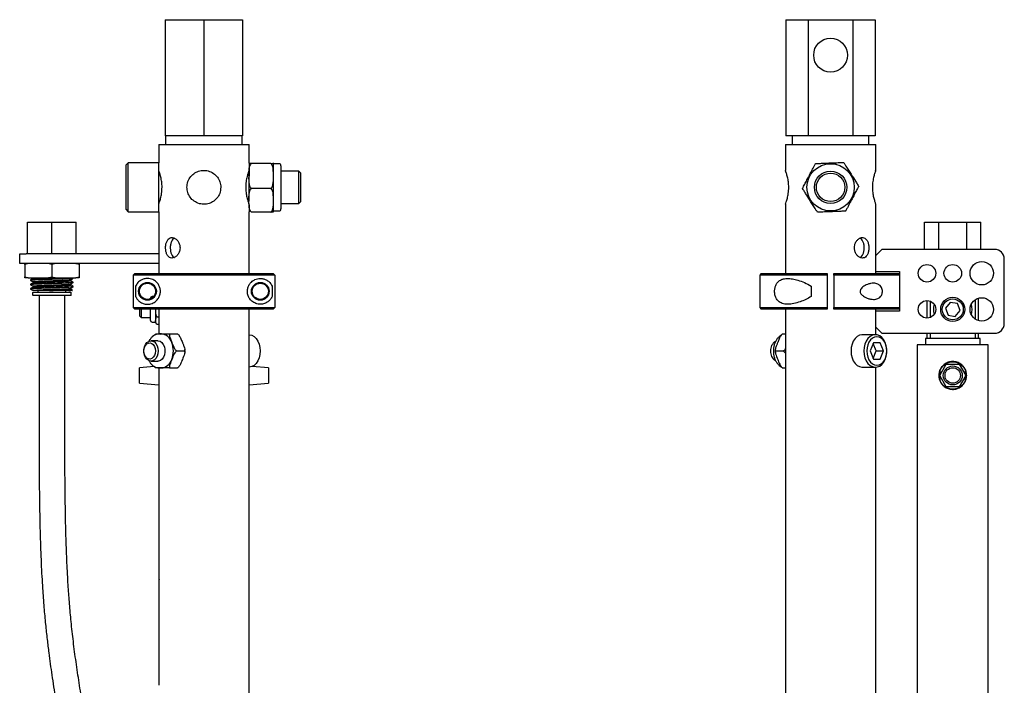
# Model space of a CAD drawing. Header units: inches. Extents: x 22.8 to 73.1, y 0.8 to 94.
# Tile 16 of 24: x 51.6 to 70.7, y 40.2 to 53.1. Entities that reach past the tile are written whole.
import ezdxf

# ---------------------------------------------------------------- set-up
doc = ezdxf.new("R2010")
doc.units = ezdxf.units.IN
doc.header["$MEASUREMENT"] = 0

msp = doc.modelspace()

# ---------------------------------------------------------------- linework, layer by layer
at = {"color": 7, "linetype": 'Continuous', "lineweight": 25}
for p, q in [((54.428, 53.088), (54.428, 50.838)), ((54.428, 53.088), (55.178, 53.088)), ((55.178, 53.088), (55.928, 53.088)), ((55.178, 53.088), (55.178, 50.838)), ((55.928, 53.088), (55.928, 50.838)), ((66.465, 53.088), (66.465, 50.838)), ((66.465, 53.088), (66.898, 53.088)), ((66.898, 53.088), (66.898, 50.838)), ((66.898, 53.088), (67.764, 53.088)), ((67.764, 53.088), (68.197, 53.088)), ((67.764, 53.088), (67.764, 50.838)), ((68.197, 53.088), (68.197, 50.838)), ((55.178, 50.838), (54.428, 50.838)), ((54.436, 50.838), (54.436, 50.666)), ((55.928, 50.838), (55.178, 50.838)), ((55.921, 50.666), (55.921, 50.838)), ((66.898, 50.838), (66.465, 50.838)), ((66.588, 50.838), (66.588, 50.666)), ((67.764, 50.838), (66.898, 50.838)), ((68.197, 50.838), (67.764, 50.838)), ((68.073, 50.666), (68.073, 50.838)), ((54.303, 50.666), (54.303, 50.31)), ((54.303, 50.666), (56.053, 50.666)), ((56.053, 50.311), (56.053, 50.666)), ((66.456, 50.666), (66.456, 50.162)), ((66.456, 50.666), (68.206, 50.666)), ((68.206, 50.161), (68.206, 50.666)), ((53.713, 50.31), (53.673, 50.271)), ((53.673, 49.555), (53.673, 50.271)), ((54.303, 50.31), (53.713, 50.31)), ((53.713, 49.529), (53.713, 50.31)), ((54.303, 49.529), (54.303, 50.31)), ((56.053, 50.31), (56.053, 50.057)), ((56.053, 50.31), (56.053, 50.31)), ((56.476, 50.299), (56.102, 50.299)), ((56.526, 50.057), (56.526, 50.31)), ((56.526, 50.31), (56.526, 50.31)), ((56.634, 50.295), (56.526, 50.295)), ((56.673, 50.256), (56.673, 49.419)), ((56.053, 49.585), (56.053, 50.057)), ((56.526, 49.585), (56.526, 50.057)), ((57.02, 50.153), (56.673, 50.153)), ((57.059, 50.113), (57.02, 50.153)), ((57.02, 49.632), (57.02, 50.153)), ((57.059, 49.658), (57.059, 50.113)), ((56.476, 49.816), (56.102, 49.816)), ((57.059, 49.562), (57.059, 49.658)), ((53.673, 49.405), (53.673, 49.555)), ((53.713, 49.365), (53.713, 49.529)), ((54.303, 49.365), (54.303, 49.529)), ((56.053, 49.501), (56.053, 49.365)), ((56.526, 49.365), (56.526, 49.501)), ((56.673, 49.523), (57.02, 49.523)), ((57.02, 49.523), (57.02, 49.632)), ((57.02, 49.523), (57.059, 49.562)), ((66.456, 49.513), (66.456, 48.166)), ((68.206, 48.515), (68.206, 49.51)), ((53.673, 49.405), (53.713, 49.365)), ((53.713, 49.365), (54.303, 49.365)), ((54.303, 49.365), (54.303, 48.166)), ((56.053, 48.166), (56.053, 49.365)), ((56.476, 49.355), (56.102, 49.355)), ((56.526, 49.38), (56.634, 49.38)), ((51.759, 48.547), (51.759, 49.165)), ((51.759, 49.165), (52.231, 49.165)), ((52.231, 48.547), (52.231, 49.165)), ((52.231, 49.165), (52.704, 49.165)), ((52.704, 48.547), (52.704, 49.165)), ((69.154, 48.634), (69.154, 49.165)), ((69.154, 49.165), (69.427, 49.165)), ((69.427, 48.634), (69.427, 49.165)), ((69.427, 49.165), (69.973, 49.165)), ((69.973, 48.634), (69.973, 49.165)), ((69.973, 49.165), (70.245, 49.165)), ((70.245, 48.634), (70.245, 49.165)), ((51.606, 48.359), (51.606, 48.547)), ((51.606, 48.547), (51.731, 48.547)), ((54.303, 48.547), (51.731, 48.547)), ((68.325, 48.634), (68.2, 48.509)), ((68.2, 48.509), (68.2, 48.205)), ((70.512, 48.634), (68.325, 48.634)), ((51.731, 48.359), (51.606, 48.359)), ((51.768, 48.359), (51.703, 48.34)), ((51.703, 48.34), (51.703, 48.104)), ((54.303, 48.359), (51.731, 48.359)), ((52.231, 48.34), (52.166, 48.359)), ((52.297, 48.359), (52.231, 48.34)), ((52.231, 48.34), (52.231, 48.104)), ((52.76, 48.359), (52.76, 48.34)), ((52.76, 48.34), (52.76, 48.104)), ((70.7, 47.197), (70.7, 48.447)), ((53.805, 48.134), (53.836, 48.166)), ((56.552, 48.134), (53.805, 48.134)), ((53.805, 48.134), (53.805, 47.509)), ((53.836, 48.166), (56.52, 48.166)), ((56.52, 48.166), (56.552, 48.134)), ((56.552, 48.134), (56.552, 47.509)), ((65.987, 48.166), (65.956, 48.134)), ((65.956, 48.134), (65.956, 47.509)), ((67.268, 48.134), (65.956, 48.134)), ((65.987, 48.166), (67.268, 48.166)), ((67.268, 48.166), (67.268, 48.134)), ((67.268, 48.134), (67.268, 47.509)), ((67.393, 48.166), (68.67, 48.166)), ((67.393, 48.134), (67.393, 48.166)), ((68.67, 48.134), (67.393, 48.134)), ((67.393, 48.134), (67.393, 47.509)), ((68.2, 48.205), (68.67, 48.205)), ((68.206, 48.166), (68.206, 48.205)), ((68.67, 48.205), (68.67, 47.439)), ((51.703, 48.104), (51.768, 48.084)), ((51.703, 48.084), (51.703, 48.104)), ((51.768, 48.084), (51.703, 48.084)), ((51.768, 48.084), (52.166, 48.084)), ((51.818, 48.043), (51.818, 48.033)), ((51.818, 47.96), (51.818, 47.949)), ((51.863, 48.084), (51.863, 48.07)), ((51.863, 48.007), (51.863, 47.986)), ((52.166, 48.084), (52.231, 48.104)), ((52.297, 48.084), (52.166, 48.084)), ((52.297, 48.084), (52.694, 48.084)), ((52.6, 48.027), (52.6, 48.048)), ((52.6, 47.944), (52.6, 47.965)), ((52.645, 48.074), (52.645, 48.084)), ((52.645, 47.991), (52.645, 48.001)), ((52.694, 48.084), (52.76, 48.104)), ((52.76, 48.084), (52.694, 48.084)), ((51.818, 47.876), (51.818, 47.866)), ((51.857, 47.793), (51.857, 47.754)), ((51.863, 47.923), (51.863, 47.903)), ((52.183, 47.838), (51.864, 47.838)), ((51.867, 47.803), (52.049, 47.803)), ((52.595, 47.744), (51.867, 47.744)), ((51.959, 47.838), (51.959, 47.803)), ((51.981, 47.744), (51.981, 45.299)), ((52.049, 47.803), (52.595, 47.803)), ((52.481, 45.299), (52.481, 47.744)), ((52.504, 47.803), (52.504, 47.838)), ((52.625, 47.838), (52.558, 47.838)), ((52.6, 47.861), (52.6, 47.881)), ((52.605, 47.754), (52.605, 47.793)), ((52.625, 47.838), (52.628, 47.841)), ((52.645, 47.908), (52.645, 47.918)), ((53.855, 47.922), (53.855, 47.722)), ((56.501, 47.922), (56.501, 47.722)), ((66.956, 47.922), (66.956, 47.722)), ((54.142, 47.677), (54.142, 47.689)), ((54.202, 47.719), (54.172, 47.719)), ((69.2, 47.642), (69.2, 47.302)), ((69.267, 47.316), (69.267, 47.628)), ((69.65, 47.607), (69.558, 47.496)), ((69.792, 47.583), (69.65, 47.607)), ((69.842, 47.448), (69.792, 47.583)), ((70.133, 47.658), (70.133, 47.286)), ((70.2, 47.254), (70.2, 47.69)), ((53.805, 47.509), (56.552, 47.509)), ((53.836, 47.478), (53.805, 47.509)), ((56.52, 47.478), (53.836, 47.478)), ((53.928, 47.478), (53.928, 47.347)), ((53.959, 47.478), (53.959, 47.316)), ((54.142, 47.255), (54.142, 47.478)), ((54.241, 47.478), (54.241, 47.472)), ((54.241, 47.472), (54.241, 47.258)), ((54.303, 47.478), (54.303, 46.995)), ((56.053, 33.931), (56.053, 47.478)), ((56.552, 47.509), (56.52, 47.478)), ((65.956, 47.509), (65.987, 47.478)), ((65.956, 47.509), (67.268, 47.509)), ((67.268, 47.478), (65.987, 47.478)), ((66.456, 47.478), (66.456, 33.931)), ((67.268, 47.509), (67.268, 47.478)), ((67.393, 47.509), (68.67, 47.509)), ((67.393, 47.478), (67.393, 47.509)), ((68.67, 47.478), (67.393, 47.478)), ((68.67, 47.439), (68.2, 47.439)), ((68.2, 47.439), (68.2, 47.134)), ((68.206, 47.439), (68.206, 47.478)), ((69.558, 47.496), (69.608, 47.361)), ((69.608, 47.361), (69.75, 47.337)), ((69.75, 47.337), (69.842, 47.448)), ((53.928, 47.347), (53.959, 47.316)), ((53.959, 47.316), (54.142, 47.316)), ((54.172, 47.225), (54.241, 47.225)), ((54.241, 47.225), (54.241, 47.258)), ((54.267, 47.188), (54.27, 47.187)), ((54.271, 47.329), (54.303, 47.329)), ((54.271, 47.187), (54.303, 47.187)), ((54.354, 46.995), (54.313, 46.995)), ((54.313, 46.995), (54.331, 46.994)), ((54.516, 46.995), (54.667, 46.995)), ((54.676, 46.988), (54.667, 46.995)), ((66.399, 46.995), (66.39, 46.987)), ((66.399, 46.995), (66.456, 46.995)), ((68.2, 46.981), (67.95, 46.981)), ((68.2, 47.134), (68.325, 47.009)), ((68.206, 46.981), (68.206, 47.128)), ((68.325, 47.009), (70.512, 47.009)), ((69.2, 47.009), (69.2, 46.909)), ((69.267, 46.909), (69.267, 47.009)), ((70.133, 47.009), (70.133, 46.909)), ((70.2, 46.909), (70.2, 47.009)), ((54.285, 46.863), (54.154, 46.863)), ((68.164, 46.823), (68.099, 46.666)), ((68.217, 46.666), (68.158, 46.81)), ((68.292, 46.823), (68.164, 46.823)), ((68.357, 46.666), (68.292, 46.823)), ((69.012, 46.784), (69.012, 22.11)), ((69.7, 46.784), (69.012, 46.784)), ((69.169, 46.909), (69.169, 46.784)), ((69.7, 46.909), (69.169, 46.909)), ((70.231, 46.909), (69.7, 46.909)), ((70.387, 46.784), (69.7, 46.784)), ((70.231, 46.784), (70.231, 46.909)), ((70.387, 20.003), (70.387, 46.784)), ((54.65, 46.666), (54.802, 46.666)), ((66.265, 46.666), (66.416, 46.666)), ((68.099, 46.666), (68.164, 46.508)), ((68.158, 46.521), (68.217, 46.666)), ((68.217, 46.666), (68.357, 46.666)), ((68.292, 46.508), (68.357, 46.666)), ((54.154, 46.469), (54.285, 46.469)), ((68.164, 46.508), (68.292, 46.508)), ((69.447, 46.191), (69.574, 46.409)), ((69.574, 46.409), (69.826, 46.409)), ((69.826, 46.409), (69.952, 46.191)), ((54.216, 46.363), (53.928, 46.341)), ((53.928, 46.041), (53.928, 46.341)), ((54.237, 46.344), (54.246, 46.337)), ((54.303, 46.336), (54.303, 42.228)), ((54.327, 46.337), (54.313, 46.336)), ((54.313, 46.336), (54.354, 46.336)), ((54.516, 46.336), (54.667, 46.336)), ((56.428, 46.341), (56.114, 46.365)), ((56.428, 46.341), (56.428, 46.041)), ((66.399, 46.336), (66.456, 46.336)), ((67.95, 46.351), (68.2, 46.351)), ((68.206, 33.931), (68.206, 46.351)), ((69.483, 46.253), (69.444, 46.253)), ((69.45, 46.253), (69.45, 46.195)), ((69.958, 46.253), (69.916, 46.253)), ((69.95, 46.195), (69.95, 46.253)), ((53.928, 46.041), (54.303, 46.012)), ((56.053, 46.012), (56.428, 46.041)), ((69.574, 45.972), (69.447, 46.191)), ((69.45, 46.186), (69.45, 46.112)), ((69.952, 46.191), (69.826, 45.972)), ((69.95, 46.105), (69.95, 46.186)), ((69.826, 45.972), (69.574, 45.972)), ((54.307, 42.228), (54.303, 42.228)), ((54.312, 42.228), (54.307, 42.228)), ((54.313, 41.21), (54.313, 42.184)), ((54.303, 41.166), (54.303, 40.228)), ((54.303, 41.166), (54.307, 41.166)), ((54.312, 41.166), (54.307, 41.166)), ((54.307, 40.228), (54.303, 40.228)), ((54.312, 40.228), (54.307, 40.228))]:
    msp.add_line(p, q, dxfattribs=at)
at = {"color": 7, "linetype": 'Continuous', "lineweight": 25, "flags": 128}
for points in [[(56.053, 46.981), (56.059, 46.98), (56.107, 46.969), (56.152, 46.944), (56.192, 46.906), (56.225, 46.856), (56.25, 46.798), (56.265, 46.733), (56.27, 46.666)], [(67.95, 46.981), (67.938, 46.98), (67.89, 46.969), (67.845, 46.944), (67.805, 46.906), (67.772, 46.856), (67.747, 46.798), (67.732, 46.733), (67.727, 46.666)], [(67.977, 46.666), (67.983, 46.598), (67.998, 46.533), (68.023, 46.475), (68.056, 46.426), (68.096, 46.387), (68.141, 46.362), (68.188, 46.351), (68.236, 46.355), (68.283, 46.373), (68.325, 46.405), (68.362, 46.449), (68.391, 46.503), (68.411, 46.565), (68.422, 46.632), (68.422, 46.7), (68.411, 46.766), (68.391, 46.828), (68.362, 46.882), (68.325, 46.926), (68.283, 46.958), (68.236, 46.977), (68.188, 46.98), (68.141, 46.969), (68.096, 46.944), (68.056, 46.906), (68.023, 46.856), (67.998, 46.798), (67.983, 46.733), (67.977, 46.666)], [(54.294, 46.666), (54.288, 46.613), (54.273, 46.563), (54.249, 46.522), (54.218, 46.491), (54.183, 46.473), (54.145, 46.469), (54.108, 46.48), (54.074, 46.505), (54.046, 46.541), (54.027, 46.587), (54.016, 46.639), (54.016, 46.693), (54.027, 46.744), (54.046, 46.79), (54.074, 46.827), (54.108, 46.851), (54.145, 46.862), (54.183, 46.858), (54.218, 46.84), (54.249, 46.81), (54.273, 46.768), (54.288, 46.719), (54.294, 46.666)], [(54.238, 46.666), (54.233, 46.619), (54.219, 46.577), (54.196, 46.543), (54.167, 46.519), (54.135, 46.509), (54.102, 46.512), (54.071, 46.529), (54.045, 46.559), (54.026, 46.597), (54.016, 46.642), (54.016, 46.689), (54.026, 46.734), (54.045, 46.773), (54.071, 46.802), (54.102, 46.819), (54.135, 46.823), (54.167, 46.812), (54.196, 46.789), (54.219, 46.754), (54.233, 46.712), (54.238, 46.666)], [(54.285, 46.863), (54.292, 46.862), (54.329, 46.853), (54.363, 46.829), (54.391, 46.793), (54.412, 46.748), (54.423, 46.697), (54.423, 46.643), (54.414, 46.591), (54.395, 46.545), (54.368, 46.508), (54.335, 46.482), (54.298, 46.47), (54.285, 46.469)], [(68.033, 46.666), (68.038, 46.604), (68.052, 46.546), (68.076, 46.494), (68.106, 46.45), (68.143, 46.417), (68.185, 46.397), (68.228, 46.39), (68.271, 46.397), (68.313, 46.417), (68.349, 46.45), (68.38, 46.494), (68.404, 46.546), (68.418, 46.604), (68.423, 46.666), (68.418, 46.727), (68.404, 46.785), (68.38, 46.838), (68.349, 46.881), (68.313, 46.914), (68.271, 46.934), (68.228, 46.941), (68.185, 46.934), (68.143, 46.914), (68.106, 46.881), (68.076, 46.838), (68.052, 46.785), (68.038, 46.727), (68.033, 46.666)], [(56.27, 46.666), (56.265, 46.598), (56.25, 46.533), (56.225, 46.475), (56.192, 46.426), (56.152, 46.387), (56.107, 46.362), (56.059, 46.351), (56.053, 46.351)], [(67.727, 46.666), (67.732, 46.598), (67.747, 46.533), (67.772, 46.475), (67.805, 46.426), (67.845, 46.387), (67.89, 46.362), (67.938, 46.351), (67.95, 46.351)]]:
    msp.add_lwpolyline(points, dxfattribs=at)
at = {"color": 7, "linetype": 'Continuous', "lineweight": 25}
for centre, radius in [((67.331, 52.4), 0.328), ((67.331, 49.838), 0.458), ((67.331, 49.838), 0.315), ((67.331, 49.838), 0.276), ((69.2, 48.172), 0.17), ((69.7, 48.172), 0.17), ((70.262, 48.172), 0.227), ((54.084, 47.822), 0.172), ((54.084, 47.822), 0.156), ((56.272, 47.822), 0.172), ((56.272, 47.822), 0.156), ((69.2, 47.472), 0.17), ((69.7, 47.472), 0.234), ((69.7, 47.472), 0.203), ((70.262, 47.472), 0.227), ((69.7, 46.191), 0.184), ((69.7, 46.191), 0.15)]:
    msp.add_circle(centre, radius, dxfattribs=at)
for centre, radius, start, end in [((56.634, 50.256), 0.0394, 0, 90), ((56.634, 49.419), 0.0394, 270, 360), ((70.512, 48.447), 0.188, 0, 90), ((51.867, 47.793), 0.00984, 90, 180), ((51.867, 47.754), 0.00984, 180, 270), ((52.595, 47.793), 0.00984, 0, 90), ((52.595, 47.754), 0.00984, 270, 0), ((54.172, 47.689), 0.03, 90, 180), ((69.7, 47.472), 0.375, 164.7092, 195.2908), ((69.7, 47.472), 0.375, 344.0832, 15.9168), ((54.172, 47.255), 0.03, 180, 270), ((54.28, 47.225), 0.0393, 180, 230.8905), ((70.512, 47.197), 0.188, 270, 0), ((54.332, 46.762), 0.234, 16.9297, 84.6073), ((54.139, 46.666), 0.448, 338.419, 21.581), ((66.37, 46.68), 0.203, 122.6276, 184.1767), ((66.364, 46.648), 0.197, 174.9052, 239.01), ((54.332, 46.569), 0.234, 275.3927, 343.0703)]:
    msp.add_arc(centre, radius, start, end, dxfattribs=at)
for points, knots in [([(56.102, 50.299), (56.095, 50.299), (56.076, 50.3), (56.059, 50.302), (56.053, 50.305), (56.053, 50.308), (56.053, 50.31), (56.053, 50.31)], [0, 0, 0, 0, 0.110446, 0.291558, 0.612089, 0.938292, 1, 1, 1, 1]), ([(56.053, 50.057), (56.053, 50.089), (56.053, 50.139), (56.057, 50.207), (56.068, 50.253), (56.085, 50.284), (56.098, 50.295), (56.102, 50.299)], [0, 0, 0, 0, 0.374103, 0.595302, 0.814723, 0.936394, 1, 1, 1, 1]), ([(56.476, 50.299), (56.483, 50.299), (56.502, 50.3), (56.519, 50.302), (56.526, 50.305), (56.526, 50.308), (56.526, 50.31), (56.526, 50.31)], [0, 0, 0, 0, 0.110446, 0.291558, 0.612089, 0.938292, 1, 1, 1, 1]), ([(56.526, 50.057), (56.526, 50.089), (56.526, 50.139), (56.522, 50.207), (56.51, 50.253), (56.493, 50.284), (56.481, 50.295), (56.476, 50.299)], [0, 0, 0, 0, 0.374103, 0.595302, 0.814723, 0.936394, 1, 1, 1, 1]), ([(66.913, 50.057), (66.929, 50.089), (66.955, 50.138), (66.991, 50.207), (67.015, 50.253), (67.032, 50.284), (67.037, 50.295), (67.039, 50.299)], [0, 0, 0, 0, 0.374163, 0.592263, 0.814693, 0.936384, 1, 1, 1, 1]), ([(67.039, 50.299), (67.047, 50.299), (67.068, 50.3), (67.125, 50.302), (67.202, 50.305), (67.269, 50.308), (67.306, 50.31), (67.312, 50.31)], [0, 0, 0, 0, 0.110446, 0.291558, 0.612089, 0.938292, 1, 1, 1, 1]), ([(67.312, 50.31), (67.347, 50.311), (67.404, 50.313), (67.481, 50.317), (67.533, 50.319), (67.568, 50.32), (67.58, 50.321), (67.584, 50.321)], [0, 0, 0, 0, 0.374103, 0.595302, 0.814723, 0.936394, 1, 1, 1, 1]), ([(67.584, 50.321), (67.585, 50.319), (67.59, 50.312), (67.604, 50.289), (67.636, 50.239), (67.68, 50.17), (67.713, 50.117), (67.73, 50.09)], [0, 0, 0, 0, 0.026135, 0.132861, 0.336153, 0.667339, 1, 1, 1, 1]), ([(54.367, 49.838), (54.366, 49.873), (54.363, 49.944), (54.343, 50.039), (54.322, 50.114), (54.305, 50.16), (54.305, 50.162), (54.304, 50.162)], [0, 0, 0, 0, 0.204379, 0.408396, 0.621661, 0.842035, 1, 1, 1, 1]), ([(55.506, 49.838), (55.503, 49.873), (55.496, 49.944), (55.444, 50.039), (55.365, 50.115), (55.263, 50.161), (55.152, 50.171), (55.048, 50.145), (54.957, 50.088), (54.887, 50.003), (54.849, 49.897), (54.848, 49.787), (54.881, 49.686), (54.944, 49.599), (55.035, 49.535), (55.143, 49.505), (55.253, 49.512), (55.352, 49.553), (55.433, 49.623), (55.494, 49.72), (55.502, 49.798), (55.506, 49.838)], [0, 0, 0, 0, 0.051078, 0.102065, 0.155364, 0.21044, 0.263121, 0.313217, 0.364066, 0.41789, 0.472866, 0.524794, 0.57429, 0.625663, 0.680275, 0.73466, 0.785878, 0.835874, 0.887988, 0.942836, 1, 1, 1, 1]), ([(56.052, 50.162), (56.052, 50.163), (56.054, 50.168), (56.045, 50.143), (56.026, 50.088), (56.004, 50.003), (55.989, 49.897), (55.989, 49.787), (56.002, 49.686), (56.023, 49.599), (56.043, 49.537), (56.054, 49.508), (56.052, 49.512), (56.052, 49.513)], [0, 0, 0, 0, 0.026396, 0.126551, 0.228211, 0.335821, 0.445732, 0.549549, 0.648504, 0.751212, 0.860395, 0.969126, 1, 1, 1, 1]), ([(56.102, 49.816), (56.095, 49.823), (56.076, 49.841), (56.059, 49.892), (56.052, 49.96), (56.053, 50.02), (56.053, 50.052), (56.053, 50.057)], [0, 0, 0, 0, 0.110422, 0.291494, 0.613899, 0.938305, 1, 1, 1, 1]), ([(56.476, 49.816), (56.483, 49.823), (56.502, 49.841), (56.519, 49.892), (56.527, 49.96), (56.526, 50.02), (56.526, 50.052), (56.526, 50.057)], [0, 0, 0, 0, 0.110422, 0.291494, 0.613899, 0.938305, 1, 1, 1, 1]), ([(66.52, 49.838), (66.518, 49.873), (66.516, 49.944), (66.496, 50.039), (66.475, 50.114), (66.458, 50.16), (66.457, 50.162), (66.457, 50.162)], [0, 0, 0, 0, 0.204379, 0.408396, 0.621661, 0.842035, 1, 1, 1, 1]), ([(66.786, 49.816), (66.789, 49.823), (66.799, 49.841), (66.826, 49.892), (66.862, 49.96), (66.893, 50.02), (66.91, 50.052), (66.913, 50.057)], [0, 0, 0, 0, 0.110422, 0.291494, 0.613899, 0.938305, 1, 1, 1, 1]), ([(67.73, 50.09), (67.758, 50.046), (67.801, 49.979), (67.85, 49.901), (67.87, 49.869), (67.875, 49.861), (67.876, 49.86)], [0, 0, 0, 0, 0.556464, 0.836747, 0.977786, 1, 1, 1, 1]), ([(68.204, 50.161), (68.205, 50.162), (68.206, 50.165), (68.194, 50.133), (68.174, 50.071), (68.152, 49.98), (68.14, 49.872), (68.143, 49.763), (68.159, 49.665), (68.18, 49.583), (68.201, 49.522), (68.204, 49.514), (68.206, 49.51)], [0, 0, 0, 0, 0.049063, 0.148961, 0.251838, 0.360664, 0.469848, 0.57202, 0.671145, 0.775494, 0.885445, 1, 1, 1, 1]), ([(54.304, 49.513), (54.305, 49.514), (54.305, 49.514), (54.319, 49.553), (54.34, 49.622), (54.362, 49.72), (54.365, 49.798), (54.367, 49.838)], [0, 0, 0, 0, 0.143159, 0.343224, 0.551766, 0.771248, 1, 1, 1, 1]), ([(66.457, 49.513), (66.457, 49.514), (66.458, 49.514), (66.472, 49.553), (66.493, 49.622), (66.514, 49.72), (66.518, 49.798), (66.52, 49.838)], [0, 0, 0, 0, 0.143159, 0.343224, 0.551766, 0.771248, 1, 1, 1, 1]), ([(67.876, 49.86), (67.872, 49.853), (67.863, 49.835), (67.836, 49.784), (67.8, 49.715), (67.769, 49.656), (67.752, 49.623), (67.749, 49.618)], [0, 0, 0, 0, 0.110446, 0.291558, 0.612089, 0.938292, 1, 1, 1, 1]), ([(56.053, 49.585), (56.052, 49.63), (56.051, 49.697), (56.067, 49.774), (56.089, 49.806), (56.101, 49.815), (56.102, 49.816)], [0, 0, 0, 0, 0.556464, 0.836747, 0.977786, 1, 1, 1, 1]), ([(56.526, 49.585), (56.526, 49.63), (56.528, 49.697), (56.511, 49.774), (56.49, 49.806), (56.478, 49.815), (56.476, 49.816)], [0, 0, 0, 0, 0.556464, 0.836747, 0.977786, 1, 1, 1, 1]), ([(66.932, 49.585), (66.903, 49.63), (66.861, 49.697), (66.812, 49.774), (66.792, 49.806), (66.787, 49.815), (66.786, 49.816)], [0, 0, 0, 0, 0.556464, 0.836747, 0.977786, 1, 1, 1, 1]), ([(56.102, 49.355), (56.1, 49.356), (56.091, 49.363), (56.073, 49.386), (56.057, 49.436), (56.052, 49.506), (56.053, 49.559), (56.053, 49.585)], [0, 0, 0, 0, 0.026135, 0.132861, 0.336153, 0.667339, 1, 1, 1, 1]), ([(56.476, 49.355), (56.478, 49.356), (56.488, 49.363), (56.505, 49.386), (56.522, 49.436), (56.527, 49.506), (56.526, 49.559), (56.526, 49.585)], [0, 0, 0, 0, 0.026135, 0.132861, 0.336153, 0.667339, 1, 1, 1, 1]), ([(67.077, 49.355), (67.076, 49.356), (67.072, 49.363), (67.057, 49.386), (67.026, 49.436), (66.982, 49.506), (66.948, 49.559), (66.932, 49.585)], [0, 0, 0, 0, 0.026135, 0.132861, 0.336153, 0.667339, 1, 1, 1, 1]), ([(67.749, 49.618), (67.733, 49.587), (67.707, 49.537), (67.671, 49.469), (67.646, 49.423), (67.63, 49.391), (67.624, 49.38), (67.622, 49.377)], [0, 0, 0, 0, 0.374163, 0.592263, 0.814693, 0.936384, 1, 1, 1, 1]), ([(56.526, 49.366), (56.526, 49.364), (56.526, 49.362), (56.522, 49.359), (56.511, 49.357), (56.493, 49.355), (56.481, 49.355), (56.476, 49.355)], [0, 0, 0, 0, 0.374163, 0.592263, 0.814693, 0.936384, 1, 1, 1, 1]), ([(67.35, 49.366), (67.314, 49.364), (67.258, 49.362), (67.181, 49.359), (67.129, 49.357), (67.094, 49.355), (67.081, 49.355), (67.077, 49.355)], [0, 0, 0, 0, 0.374103, 0.595302, 0.814723, 0.936394, 1, 1, 1, 1]), ([(67.622, 49.377), (67.615, 49.376), (67.594, 49.375), (67.537, 49.373), (67.459, 49.37), (67.392, 49.367), (67.356, 49.366), (67.35, 49.366)], [0, 0, 0, 0, 0.110422, 0.291494, 0.613899, 0.938305, 1, 1, 1, 1]), ([(54.716, 48.666), (54.714, 48.688), (54.71, 48.732), (54.682, 48.79), (54.641, 48.836), (54.593, 48.863), (54.544, 48.867), (54.502, 48.849), (54.468, 48.812), (54.445, 48.757), (54.434, 48.692), (54.435, 48.625), (54.449, 48.563), (54.473, 48.512), (54.509, 48.477), (54.554, 48.464), (54.603, 48.473), (54.649, 48.503), (54.688, 48.551), (54.712, 48.608), (54.715, 48.648), (54.716, 48.666)], [0, 0, 0, 0, 0.052742, 0.105451, 0.15902, 0.213185, 0.266432, 0.318714, 0.371412, 0.425285, 0.479327, 0.532183, 0.584369, 0.637421, 0.691536, 0.745275, 0.797818, 0.850177, 0.903603, 0.957783, 1, 1, 1, 1]), ([(54.606, 48.852), (54.601, 48.85), (54.583, 48.844), (54.559, 48.812), (54.536, 48.759), (54.525, 48.694), (54.526, 48.627), (54.538, 48.565), (54.562, 48.515), (54.586, 48.485), (54.604, 48.48), (54.607, 48.479)], [0, 0, 0, 0, 0.039955, 0.171356, 0.306726, 0.442858, 0.574968, 0.704629, 0.837128, 0.973366, 1, 1, 1, 1]), ([(67.793, 48.666), (67.795, 48.644), (67.799, 48.6), (67.827, 48.541), (67.868, 48.496), (67.916, 48.469), (67.965, 48.465), (68.007, 48.482), (68.041, 48.52), (68.064, 48.574), (68.075, 48.639), (68.074, 48.706), (68.06, 48.768), (68.036, 48.82), (68, 48.854), (67.955, 48.868), (67.906, 48.859), (67.86, 48.829), (67.821, 48.781), (67.797, 48.723), (67.794, 48.683), (67.793, 48.666)], [0, 0, 0, 0, 0.052742, 0.105451, 0.15902, 0.213185, 0.266432, 0.318714, 0.371412, 0.425285, 0.479327, 0.532183, 0.584369, 0.637421, 0.691536, 0.745275, 0.797818, 0.850177, 0.903603, 0.957783, 1, 1, 1, 1]), ([(67.903, 48.48), (67.908, 48.481), (67.926, 48.488), (67.95, 48.52), (67.973, 48.572), (67.984, 48.637), (67.983, 48.704), (67.971, 48.766), (67.947, 48.817), (67.923, 48.847), (67.905, 48.852), (67.902, 48.853)], [0, 0, 0, 0, 0.039955, 0.171356, 0.306726, 0.442858, 0.574968, 0.704629, 0.837128, 0.973366, 1, 1, 1, 1]), ([(51.703, 48.34), (51.703, 48.345), (51.703, 48.352), (51.703, 48.358), (51.703, 48.359)], [0, 0, 0, 0, 0.768826, 1, 1, 1, 1]), ([(52.76, 48.34), (52.743, 48.345), (52.721, 48.352), (52.699, 48.358), (52.694, 48.359)], [0, 0, 0, 0, 0.768826, 1, 1, 1, 1]), ([(52.642, 48.074), (52.639, 48.073), (52.634, 48.071), (52.593, 48.067), (52.527, 48.064), (52.44, 48.061), (52.341, 48.057), (52.237, 48.054), (52.134, 48.05), (52.064, 48.048), (51.998, 48.046), (51.936, 48.043), (51.869, 48.04), (51.829, 48.036), (51.813, 48.034), (51.82, 48.032), (51.821, 48.032)], [0, 0, 0, 0, 0.064546, 0.14808, 0.231613, 0.314485, 0.398364, 0.47698, 0.556556, 0.63587, 0.648129, 0.73132, 0.815084, 0.897795, 0.981674, 1, 1, 1, 1]), ([(52.642, 47.99), (52.639, 47.989), (52.634, 47.987), (52.593, 47.984), (52.527, 47.981), (52.44, 47.977), (52.341, 47.974), (52.237, 47.97), (52.134, 47.967), (52.064, 47.965), (51.998, 47.962), (51.936, 47.96), (51.869, 47.956), (51.829, 47.953), (51.813, 47.95), (51.82, 47.949), (51.821, 47.949)], [0, 0, 0, 0, 0.064546, 0.14808, 0.231613, 0.314485, 0.398364, 0.47698, 0.556556, 0.63587, 0.648129, 0.73132, 0.815084, 0.897795, 0.981674, 1, 1, 1, 1]), ([(51.864, 48.07), (51.856, 48.066), (51.841, 48.057), (51.826, 48.048), (51.819, 48.044)], [0, 0, 0, 0, 0.499964, 1, 1, 1, 1]), ([(51.819, 48.032), (51.826, 48.028), (51.841, 48.019), (51.856, 48.01), (51.863, 48.006)], [0, 0, 0, 0, 0.508749, 1, 1, 1, 1]), ([(51.864, 47.987), (51.856, 47.982), (51.841, 47.974), (51.826, 47.965), (51.819, 47.961)], [0, 0, 0, 0, 0.499964, 1, 1, 1, 1]), ([(51.819, 47.949), (51.826, 47.944), (51.841, 47.936), (51.856, 47.927), (51.863, 47.923)], [0, 0, 0, 0, 0.508749, 1, 1, 1, 1]), ([(51.821, 48.044), (51.823, 48.045), (51.829, 48.047), (51.87, 48.05), (51.935, 48.054), (52.022, 48.057), (52.123, 48.06), (52.231, 48.064), (52.34, 48.067), (52.44, 48.071), (52.527, 48.074), (52.593, 48.078), (52.634, 48.081), (52.639, 48.083), (52.641, 48.084)], [0, 0, 0, 0, 0.067946, 0.154021, 0.24119, 0.327764, 0.414338, 0.501507, 0.587582, 0.674872, 0.761113, 0.848043, 0.934974, 1, 1, 1, 1]), ([(51.821, 47.961), (51.823, 47.961), (51.829, 47.964), (51.87, 47.967), (51.935, 47.97), (52.022, 47.974), (52.123, 47.977), (52.231, 47.981), (52.34, 47.984), (52.44, 47.988), (52.527, 47.991), (52.594, 47.995), (52.633, 47.998), (52.649, 48), (52.645, 48.001), (52.645, 48.001)], [0, 0, 0, 0, 0.066518, 0.150784, 0.236121, 0.320875, 0.405629, 0.490967, 0.575232, 0.660687, 0.745116, 0.830219, 0.915322, 0.999751, 1, 1, 1, 1]), ([(51.865, 48.007), (51.864, 48.007), (51.862, 48.008), (51.875, 48.011), (51.908, 48.014), (51.968, 48.017), (52.045, 48.021), (52.135, 48.024), (52.231, 48.028), (52.328, 48.031), (52.417, 48.035), (52.495, 48.038), (52.553, 48.041), (52.59, 48.045), (52.594, 48.047), (52.597, 48.047)], [0, 0, 0, 0, 0.021676, 0.085465, 0.169892, 0.255393, 0.34031, 0.425227, 0.510729, 0.595156, 0.680776, 0.765366, 0.850633, 0.9359, 1, 1, 1, 1]), ([(51.865, 47.923), (51.864, 47.924), (51.862, 47.925), (51.875, 47.927), (51.908, 47.93), (51.968, 47.934), (52.045, 47.937), (52.135, 47.941), (52.231, 47.944), (52.328, 47.948), (52.417, 47.951), (52.495, 47.955), (52.553, 47.958), (52.59, 47.961), (52.594, 47.963), (52.597, 47.964)], [0, 0, 0, 0, 0.021676, 0.085465, 0.169892, 0.255393, 0.34031, 0.425227, 0.510729, 0.595156, 0.680776, 0.765366, 0.850633, 0.9359, 1, 1, 1, 1]), ([(51.866, 48.07), (51.868, 48.071), (51.873, 48.073), (51.909, 48.076), (51.968, 48.08), (52.025, 48.082), (52.062, 48.084), (52.069, 48.084)], [0, 0, 0, 0, 0.190449, 0.438003, 0.688708, 0.937699, 1, 1, 1, 1]), ([(51.866, 47.987), (51.868, 47.988), (51.873, 47.99), (51.909, 47.993), (51.968, 47.996), (52.039, 47.999), (52.112, 48.002), (52.183, 48.005), (52.255, 48.008), (52.335, 48.01), (52.417, 48.014), (52.495, 48.017), (52.554, 48.021), (52.589, 48.024), (52.604, 48.026), (52.6, 48.027), (52.599, 48.027)], [0, 0, 0, 0, 0.064916, 0.149297, 0.234752, 0.319623, 0.383151, 0.447423, 0.511267, 0.574648, 0.66022, 0.744765, 0.829986, 0.915206, 0.999751, 1, 1, 1, 1]), ([(51.866, 47.903), (51.868, 47.904), (51.873, 47.906), (51.909, 47.909), (51.968, 47.913), (52.039, 47.916), (52.112, 47.919), (52.183, 47.922), (52.255, 47.924), (52.335, 47.927), (52.417, 47.93), (52.495, 47.934), (52.554, 47.937), (52.589, 47.941), (52.604, 47.943), (52.6, 47.944), (52.599, 47.944)], [0, 0, 0, 0, 0.064916, 0.149297, 0.234752, 0.319623, 0.383151, 0.447423, 0.511267, 0.574648, 0.66022, 0.744765, 0.829986, 0.915206, 0.999751, 1, 1, 1, 1]), ([(52.231, 48.104), (52.248, 48.098), (52.27, 48.091), (52.292, 48.085), (52.297, 48.084)], [0, 0, 0, 0, 0.768826, 1, 1, 1, 1]), ([(52.599, 48.047), (52.606, 48.052), (52.621, 48.061), (52.636, 48.069), (52.644, 48.074)], [0, 0, 0, 0, 0.49996, 1, 1, 1, 1]), ([(52.599, 47.964), (52.606, 47.968), (52.621, 47.977), (52.636, 47.986), (52.644, 47.99)], [0, 0, 0, 0, 0.49996, 1, 1, 1, 1]), ([(52.644, 48.002), (52.636, 48.007), (52.622, 48.015), (52.607, 48.024), (52.6, 48.028)], [0, 0, 0, 0, 0.508474, 1, 1, 1, 1]), ([(52.644, 47.919), (52.636, 47.923), (52.622, 47.932), (52.607, 47.94), (52.6, 47.945)], [0, 0, 0, 0, 0.508474, 1, 1, 1, 1]), ([(52.76, 48.104), (52.76, 48.098), (52.76, 48.091), (52.76, 48.085), (52.76, 48.084)], [0, 0, 0, 0, 0.768826, 1, 1, 1, 1]), ([(53.855, 47.722), (53.866, 47.702), (53.888, 47.661), (53.937, 47.617), (54, 47.582), (54.08, 47.567), (54.167, 47.58), (54.244, 47.623), (54.297, 47.684), (54.328, 47.752), (54.338, 47.824), (54.327, 47.894), (54.299, 47.955), (54.252, 48.013), (54.194, 48.05), (54.135, 48.069), (54.077, 48.074), (54.016, 48.066), (53.952, 48.037), (53.895, 47.995), (53.869, 47.946), (53.855, 47.922)], [0, 0, 0, 0, 0.061642, 0.123404, 0.193558, 0.263538, 0.332019, 0.388215, 0.430258, 0.466032, 0.501934, 0.534802, 0.567684, 0.603664, 0.65727, 0.695594, 0.733985, 0.792684, 0.851486, 0.925828, 1, 1, 1, 1]), ([(56.501, 47.722), (56.49, 47.702), (56.468, 47.661), (56.419, 47.617), (56.356, 47.582), (56.276, 47.567), (56.189, 47.58), (56.113, 47.623), (56.059, 47.684), (56.028, 47.752), (56.018, 47.824), (56.029, 47.894), (56.057, 47.955), (56.104, 48.013), (56.162, 48.05), (56.221, 48.069), (56.279, 48.074), (56.34, 48.066), (56.404, 48.037), (56.461, 47.995), (56.488, 47.946), (56.501, 47.922)], [0, 0, 0, 0, 0.061642, 0.123404, 0.193558, 0.263538, 0.332019, 0.388215, 0.430258, 0.466032, 0.501934, 0.534802, 0.567684, 0.603664, 0.65727, 0.695594, 0.733985, 0.792684, 0.851486, 0.925828, 1, 1, 1, 1]), ([(66.956, 47.722), (66.921, 47.702), (66.85, 47.661), (66.735, 47.617), (66.617, 47.582), (66.499, 47.567), (66.396, 47.58), (66.321, 47.623), (66.275, 47.684), (66.25, 47.752), (66.243, 47.824), (66.251, 47.894), (66.273, 47.955), (66.313, 48.013), (66.369, 48.05), (66.434, 48.069), (66.506, 48.074), (66.593, 48.066), (66.704, 48.037), (66.828, 47.995), (66.913, 47.946), (66.956, 47.922)], [0, 0, 0, 0, 0.061642, 0.123404, 0.193558, 0.263538, 0.332019, 0.388215, 0.430258, 0.466032, 0.501934, 0.534802, 0.567684, 0.603664, 0.65727, 0.695594, 0.733985, 0.792684, 0.851486, 0.925828, 1, 1, 1, 1]), ([(67.904, 47.822), (67.905, 47.83), (67.907, 47.849), (67.925, 47.88), (67.97, 47.922), (68.035, 47.954), (68.108, 47.975), (68.176, 47.981), (68.24, 47.97), (68.29, 47.938), (68.319, 47.9), (68.335, 47.858), (68.338, 47.815), (68.332, 47.775), (68.315, 47.736), (68.282, 47.698), (68.223, 47.667), (68.15, 47.663), (68.075, 47.677), (68.017, 47.699), (67.963, 47.729), (67.926, 47.761), (67.906, 47.797), (67.905, 47.814), (67.904, 47.822)], [0, 0, 0, 0, 0.01802, 0.040994, 0.080601, 0.161535, 0.219149, 0.276719, 0.349922, 0.402679, 0.441768, 0.473702, 0.50578, 0.53463, 0.564023, 0.606198, 0.665264, 0.752652, 0.810385, 0.868106, 0.910078, 0.961934, 0.982038, 1, 1, 1, 1]), ([(52.642, 47.907), (52.639, 47.906), (52.634, 47.904), (52.593, 47.901), (52.527, 47.897), (52.44, 47.894), (52.341, 47.89), (52.237, 47.887), (52.134, 47.884), (52.064, 47.881), (51.998, 47.879), (51.936, 47.877), (51.869, 47.873), (51.829, 47.87), (51.813, 47.867), (51.82, 47.866), (51.821, 47.865)], [0, 0, 0, 0, 0.064546, 0.14808, 0.231613, 0.314485, 0.398364, 0.47698, 0.556556, 0.63587, 0.648129, 0.73132, 0.815084, 0.897795, 0.981674, 1, 1, 1, 1]), ([(51.864, 47.903), (51.856, 47.899), (51.841, 47.89), (51.826, 47.882), (51.819, 47.877)], [0, 0, 0, 0, 0.499964, 1, 1, 1, 1]), ([(51.819, 47.865), (51.826, 47.861), (51.841, 47.852), (51.856, 47.844), (51.864, 47.839)], [0, 0, 0, 0, 0.50004, 1, 1, 1, 1]), ([(51.821, 47.877), (51.823, 47.878), (51.829, 47.88), (51.87, 47.883), (51.935, 47.887), (52.022, 47.89), (52.123, 47.894), (52.231, 47.897), (52.34, 47.901), (52.44, 47.904), (52.527, 47.908), (52.594, 47.911), (52.633, 47.915), (52.649, 47.917), (52.645, 47.918), (52.645, 47.918)], [0, 0, 0, 0, 0.066518, 0.150784, 0.236121, 0.320875, 0.405629, 0.490967, 0.575232, 0.660687, 0.745116, 0.830219, 0.915322, 0.999751, 1, 1, 1, 1]), ([(51.865, 47.839), (51.864, 47.84), (51.862, 47.841), (51.875, 47.844), (51.909, 47.847), (51.968, 47.851), (52.045, 47.854), (52.135, 47.857), (52.231, 47.861), (52.328, 47.864), (52.417, 47.868), (52.495, 47.871), (52.553, 47.875), (52.59, 47.878), (52.594, 47.88), (52.597, 47.881)], [0, 0, 0, 0, 0.041813, 0.104288, 0.186978, 0.27072, 0.353889, 0.437058, 0.5208, 0.603489, 0.687346, 0.770196, 0.853708, 0.937219, 1, 1, 1, 1]), ([(52.183, 47.838), (52.207, 47.839), (52.255, 47.841), (52.335, 47.844), (52.417, 47.847), (52.495, 47.85), (52.554, 47.854), (52.589, 47.857), (52.604, 47.86), (52.6, 47.861), (52.599, 47.861)], [0, 0, 0, 0, 0.115538, 0.230238, 0.3851, 0.538101, 0.692325, 0.846548, 0.999549, 1, 1, 1, 1]), ([(52.558, 47.838), (52.553, 47.838), (52.521, 47.838), (52.446, 47.838), (52.318, 47.838), (52.229, 47.838), (52.183, 47.838)], [0, 0, 0, 0, 0.053146, 0.367775, 0.677431, 1, 1, 1, 1]), ([(52.558, 47.838), (52.581, 47.839), (52.621, 47.841), (52.625, 47.843), (52.626, 47.843)], [0, 0, 0, 0, 0.563803, 1, 1, 1, 1]), ([(52.599, 47.881), (52.606, 47.885), (52.621, 47.894), (52.636, 47.903), (52.644, 47.907)], [0, 0, 0, 0, 0.49996, 1, 1, 1, 1]), ([(52.629, 47.844), (52.626, 47.846), (52.617, 47.851), (52.607, 47.857), (52.6, 47.861)], [0, 0, 0, 0, 0.259068, 1, 1, 1, 1]), ([(54.241, 47.472), (54.24, 47.446), (54.24, 47.411), (54.246, 47.368), (54.253, 47.347), (54.262, 47.334), (54.268, 47.331), (54.271, 47.329)], [0, 0, 0, 0, 0.521404, 0.692772, 0.865306, 0.945727, 1, 1, 1, 1]), ([(54.271, 47.329), (54.267, 47.328), (54.259, 47.325), (54.249, 47.316), (54.239, 47.293), (54.24, 47.273), (54.241, 47.258)], [0, 0, 0, 0, 0.080637, 0.194628, 0.422181, 1, 1, 1, 1]), ([(54.241, 47.258), (54.24, 47.245), (54.24, 47.227), (54.246, 47.206), (54.253, 47.196), (54.262, 47.189), (54.268, 47.187), (54.271, 47.187)], [0, 0, 0, 0, 0.521404, 0.692772, 0.865306, 0.945727, 1, 1, 1, 1]), ([(54.333, 46.993), (54.326, 46.994), (54.303, 46.998), (54.264, 46.991), (54.219, 46.973), (54.177, 46.943), (54.141, 46.902), (54.119, 46.871), (54.111, 46.852), (54.111, 46.852)], [0, 0, 0, 0, 0.08063, 0.261944, 0.442423, 0.624538, 0.809863, 0.998134, 1, 1, 1, 1]), ([(54.222, 46.972), (54.226, 46.977), (54.234, 46.986), (54.243, 46.993), (54.246, 46.995), (54.246, 46.995)], [0, 0, 0, 0, 0.632943, 0.967213, 1, 1, 1, 1]), ([(54.246, 46.995), (54.246, 46.995), (54.244, 46.995), (54.259, 46.995), (54.298, 46.995), (54.335, 46.995), (54.354, 46.995)], [0, 0, 0, 0, 0.090007, 0.224488, 0.591125, 1, 1, 1, 1]), ([(54.354, 46.995), (54.359, 46.995), (54.379, 46.995), (54.415, 46.995), (54.455, 46.995), (54.488, 46.995), (54.505, 46.995), (54.513, 46.995), (54.516, 46.995)], [0, 0, 0, 0, 0.099457, 0.428508, 0.757342, 0.873681, 0.960848, 1, 1, 1, 1]), ([(54.516, 46.995), (54.514, 46.992), (54.509, 46.984), (54.511, 46.952), (54.528, 46.899), (54.546, 46.854), (54.556, 46.831)], [0, 0, 0, 0, 0.090007, 0.224488, 0.591125, 1, 1, 1, 1]), ([(54.667, 46.995), (54.672, 46.992), (54.684, 46.984), (54.708, 46.952), (54.734, 46.899), (54.752, 46.854), (54.761, 46.831)], [0, 0, 0, 0, 0.090007, 0.224488, 0.591125, 1, 1, 1, 1]), ([(66.374, 46.971), (66.371, 46.969), (66.353, 46.962), (66.324, 46.937), (66.288, 46.896), (66.259, 46.846), (66.237, 46.789), (66.224, 46.726), (66.22, 46.662), (66.225, 46.598), (66.237, 46.545), (66.251, 46.505), (66.269, 46.467), (66.296, 46.425), (66.332, 46.386), (66.36, 46.369), (66.374, 46.361)], [0, 0, 0, 0, 0.014191, 0.093559, 0.174353, 0.256362, 0.339047, 0.421962, 0.504935, 0.588001, 0.671234, 0.715661, 0.760507, 0.844099, 0.92787, 1, 1, 1, 1]), ([(66.399, 46.995), (66.395, 46.992), (66.383, 46.984), (66.358, 46.952), (66.333, 46.899), (66.315, 46.854), (66.305, 46.831)], [0, 0, 0, 0, 0.090007, 0.224488, 0.591125, 1, 1, 1, 1]), ([(54.556, 46.831), (54.558, 46.825), (54.569, 46.8), (54.586, 46.756), (54.609, 46.711), (54.63, 46.683), (54.642, 46.671), (54.648, 46.667), (54.65, 46.666)], [0, 0, 0, 0, 0.099457, 0.428508, 0.757342, 0.873681, 0.960848, 1, 1, 1, 1]), ([(54.761, 46.831), (54.764, 46.825), (54.774, 46.8), (54.792, 46.756), (54.806, 46.711), (54.808, 46.683), (54.806, 46.671), (54.803, 46.667), (54.802, 46.666)], [0, 0, 0, 0, 0.099457, 0.428508, 0.757342, 0.873681, 0.960848, 1, 1, 1, 1]), ([(66.305, 46.831), (66.303, 46.825), (66.293, 46.8), (66.275, 46.756), (66.26, 46.711), (66.258, 46.683), (66.26, 46.671), (66.264, 46.667), (66.265, 46.666)], [0, 0, 0, 0, 0.099457, 0.428508, 0.757342, 0.873681, 0.960848, 1, 1, 1, 1]), ([(54.65, 46.666), (54.647, 46.664), (54.639, 46.658), (54.621, 46.639), (54.589, 46.586), (54.57, 46.537), (54.556, 46.501)], [0, 0, 0, 0, 0.058856, 0.165692, 0.374647, 1, 1, 1, 1]), ([(54.802, 46.666), (54.803, 46.664), (54.807, 46.658), (54.809, 46.639), (54.798, 46.586), (54.777, 46.537), (54.761, 46.501)], [0, 0, 0, 0, 0.058856, 0.165692, 0.374647, 1, 1, 1, 1]), ([(54.807, 46.64), (54.807, 46.642), (54.809, 46.66), (54.808, 46.677), (54.806, 46.692)], [0, 0, 0, 0, 0.130015, 1, 1, 1, 1]), ([(66.259, 46.691), (66.259, 46.689), (66.257, 46.672), (66.259, 46.654), (66.26, 46.639)], [0, 0, 0, 0, 0.130168, 1, 1, 1, 1]), ([(66.265, 46.666), (66.263, 46.664), (66.259, 46.658), (66.258, 46.639), (66.269, 46.586), (66.289, 46.537), (66.305, 46.501)], [0, 0, 0, 0, 0.058856, 0.165692, 0.374647, 1, 1, 1, 1]), ([(66.456, 46.713), (66.454, 46.709), (66.448, 46.698), (66.436, 46.683), (66.425, 46.671), (66.418, 46.667), (66.416, 46.666)], [0, 0, 0, 0, 0.237713, 0.603183, 0.877008, 1, 1, 1, 1]), ([(66.416, 46.666), (66.419, 46.664), (66.428, 46.658), (66.442, 46.642), (66.451, 46.628), (66.456, 46.619)], [0, 0, 0, 0, 0.187274, 0.527221, 1, 1, 1, 1]), ([(54.11, 46.482), (54.118, 46.467), (54.136, 46.433), (54.173, 46.393), (54.216, 46.36), (54.263, 46.341), (54.302, 46.334), (54.323, 46.337), (54.329, 46.338)], [0, 0, 0, 0, 0.173606, 0.367783, 0.560861, 0.75095, 0.936863, 1, 1, 1, 1]), ([(54.556, 46.501), (54.543, 46.47), (54.524, 46.424), (54.509, 46.37), (54.51, 46.346), (54.514, 46.338), (54.516, 46.336), (54.516, 46.336)], [0, 0, 0, 0, 0.532584, 0.800577, 0.935246, 0.994216, 1, 1, 1, 1]), ([(54.761, 46.501), (54.749, 46.47), (54.731, 46.424), (54.702, 46.37), (54.681, 46.346), (54.671, 46.338), (54.667, 46.336), (54.667, 46.336)], [0, 0, 0, 0, 0.532584, 0.800577, 0.935246, 0.994216, 1, 1, 1, 1]), ([(66.305, 46.501), (66.317, 46.47), (66.336, 46.424), (66.365, 46.37), (66.385, 46.346), (66.396, 46.338), (66.399, 46.336), (66.399, 46.336)], [0, 0, 0, 0, 0.532584, 0.800577, 0.935246, 0.994216, 1, 1, 1, 1]), ([(69.902, 46.368), (69.92, 46.343), (69.954, 46.295), (69.973, 46.205), (69.963, 46.117), (69.926, 46.037), (69.866, 45.972), (69.784, 45.929), (69.694, 45.916), (69.608, 45.932), (69.532, 45.974), (69.471, 46.04), (69.434, 46.124), (69.428, 46.215), (69.45, 46.301), (69.497, 46.375), (69.567, 46.432), (69.654, 46.462), (69.744, 46.462), (69.826, 46.434), (69.876, 46.397), (69.899, 46.372), (69.902, 46.368)], [0, 0, 0, 0, 0.05336, 0.106829, 0.15753, 0.207373, 0.260306, 0.315525, 0.368482, 0.41817, 0.468017, 0.520989, 0.576207, 0.629118, 0.678858, 0.729754, 0.784122, 0.838874, 0.890179, 0.939438, 0.990441, 1, 1, 1, 1]), ([(69.894, 46.372), (69.872, 46.391), (69.828, 46.431), (69.742, 46.458), (69.655, 46.458), (69.576, 46.431), (69.508, 46.381), (69.457, 46.308), (69.432, 46.22), (69.438, 46.133), (69.468, 46.055), (69.521, 45.988), (69.597, 45.939), (69.686, 45.92), (69.771, 45.93), (69.847, 45.964), (69.91, 46.022), (69.954, 46.1), (69.969, 46.19), (69.955, 46.275), (69.926, 46.334), (69.901, 46.363), (69.894, 46.372)], [0, 0, 0, 0, 0.05378, 0.107705, 0.157842, 0.205445, 0.255397, 0.309943, 0.365407, 0.415523, 0.463132, 0.514635, 0.570426, 0.624223, 0.673059, 0.720937, 0.772335, 0.827917, 0.882064, 0.930626, 0.978958, 1, 1, 1, 1]), ([(54.246, 46.336), (54.242, 46.339), (54.231, 46.347), (54.223, 46.357), (54.219, 46.363)], [0, 0, 0, 0, 0.453765, 1, 1, 1, 1]), ([(54.354, 46.336), (54.35, 46.336), (54.329, 46.336), (54.294, 46.336), (54.26, 46.336), (54.247, 46.336), (54.244, 46.336), (54.246, 46.336), (54.246, 46.336)], [0, 0, 0, 0, 0.099457, 0.428508, 0.757342, 0.873681, 0.960848, 1, 1, 1, 1]), ([(54.516, 46.336), (54.51, 46.336), (54.495, 46.336), (54.457, 46.336), (54.41, 46.336), (54.373, 46.336), (54.354, 46.336)], [0, 0, 0, 0, 0.090007, 0.224488, 0.591125, 1, 1, 1, 1]), ([(51.981, 45.299), (51.981, 45.183), (51.981, 44.96), (51.982, 44.638), (51.984, 44.339), (51.986, 44.062), (51.989, 43.804), (51.993, 43.563), (51.997, 43.339), (52.003, 43.094), (52.011, 42.831), (52.022, 42.555), (52.035, 42.302), (52.052, 42.017), (52.074, 41.707), (52.105, 41.377), (52.137, 41.084), (52.177, 40.756), (52.23, 40.374), (52.302, 39.919), (52.384, 39.437), (52.472, 38.949), (52.564, 38.46), (52.659, 37.976), (52.757, 37.485), (52.858, 36.991), (52.961, 36.494), (53.062, 36.003), (53.161, 35.529), (53.257, 35.064), (53.35, 34.611), (53.443, 34.151), (53.536, 33.681), (53.633, 33.187), (53.731, 32.675), (53.826, 32.157), (53.916, 31.638), (53.996, 31.154), (54.065, 30.706), (54.123, 30.298), (54.175, 29.896), (54.218, 29.511), (54.248, 29.204), (54.267, 28.974), (54.281, 28.797), (54.293, 28.624), (54.3, 28.506), (54.303, 28.453)], [0, 0, 0, 0, 0.020092, 0.038694, 0.055939, 0.071948, 0.086834, 0.100702, 0.113648, 0.125758, 0.14329, 0.15923, 0.173814, 0.187241, 0.20883, 0.22794, 0.245036, 0.260389, 0.285763, 0.312737, 0.341506, 0.371981, 0.400515, 0.429765, 0.459449, 0.489425, 0.519554, 0.549675, 0.57861, 0.605718, 0.634245, 0.660908, 0.689126, 0.719329, 0.750421, 0.781523, 0.812552, 0.843516, 0.868096, 0.892251, 0.916052, 0.93907, 0.960025, 0.96979, 0.979411, 0.990885, 1, 1, 1, 1]), ([(53.902, 34.4), (53.876, 34.53), (53.812, 34.845), (53.712, 35.332), (53.605, 35.849), (53.506, 36.328), (53.41, 36.789), (53.314, 37.258), (53.214, 37.75), (53.112, 38.261), (53.012, 38.779), (52.916, 39.298), (52.831, 39.782), (52.759, 40.228), (52.698, 40.633), (52.646, 41.029), (52.604, 41.405), (52.577, 41.702), (52.56, 41.925), (52.548, 42.097), (52.536, 42.293), (52.524, 42.529), (52.514, 42.777), (52.505, 43.033), (52.498, 43.293), (52.492, 43.588), (52.489, 43.862), (52.486, 44.106), (52.484, 44.313), (52.483, 44.536), (52.482, 44.774), (52.481, 45.031), (52.481, 45.208), (52.481, 45.299)], [0, 0, 0, 0, 0.036459, 0.088351, 0.136892, 0.181565, 0.223072, 0.266589, 0.313138, 0.361382, 0.40971, 0.457862, 0.505932, 0.543979, 0.581114, 0.617354, 0.65223, 0.683498, 0.69791, 0.712361, 0.729795, 0.750812, 0.775948, 0.796383, 0.819526, 0.84578, 0.875632, 0.892896, 0.911399, 0.931244, 0.952543, 0.975418, 1, 1, 1, 1]), ([(54.313, 42.184), (54.313, 42.185), (54.313, 42.189), (54.314, 42.195), (54.314, 42.204), (54.314, 42.214), (54.313, 42.223), (54.312, 42.23), (54.31, 42.234), (54.309, 42.235), (54.308, 42.232), (54.308, 42.229), (54.307, 42.228)], [0, 0, 0, 0, 0.033527, 0.151959, 0.225403, 0.342218, 0.459007, 0.576515, 0.695301, 0.814877, 0.934416, 1, 1, 1, 1]), ([(54.307, 41.166), (54.308, 41.164), (54.308, 41.161), (54.309, 41.159), (54.311, 41.161), (54.312, 41.166), (54.313, 41.174), (54.314, 41.183), (54.314, 41.192), (54.314, 41.201), (54.313, 41.207), (54.313, 41.21)], [0, 0, 0, 0, 0.106194, 0.224636, 0.343791, 0.463442, 0.582905, 0.701361, 0.77482, 0.891659, 1, 1, 1, 1]), ([(54.313, 40.184), (54.313, 40.185), (54.313, 40.189), (54.314, 40.195), (54.314, 40.204), (54.314, 40.214), (54.313, 40.223), (54.312, 40.23), (54.31, 40.234), (54.309, 40.235), (54.308, 40.232), (54.308, 40.229), (54.307, 40.228)], [0, 0, 0, 0, 0.033527, 0.151959, 0.225403, 0.342218, 0.459007, 0.576515, 0.695301, 0.814877, 0.934416, 1, 1, 1, 1])]:
    msp.add_open_spline(points, degree=3, knots=knots, dxfattribs=at)

doc.saveas('drawing.dxf')
